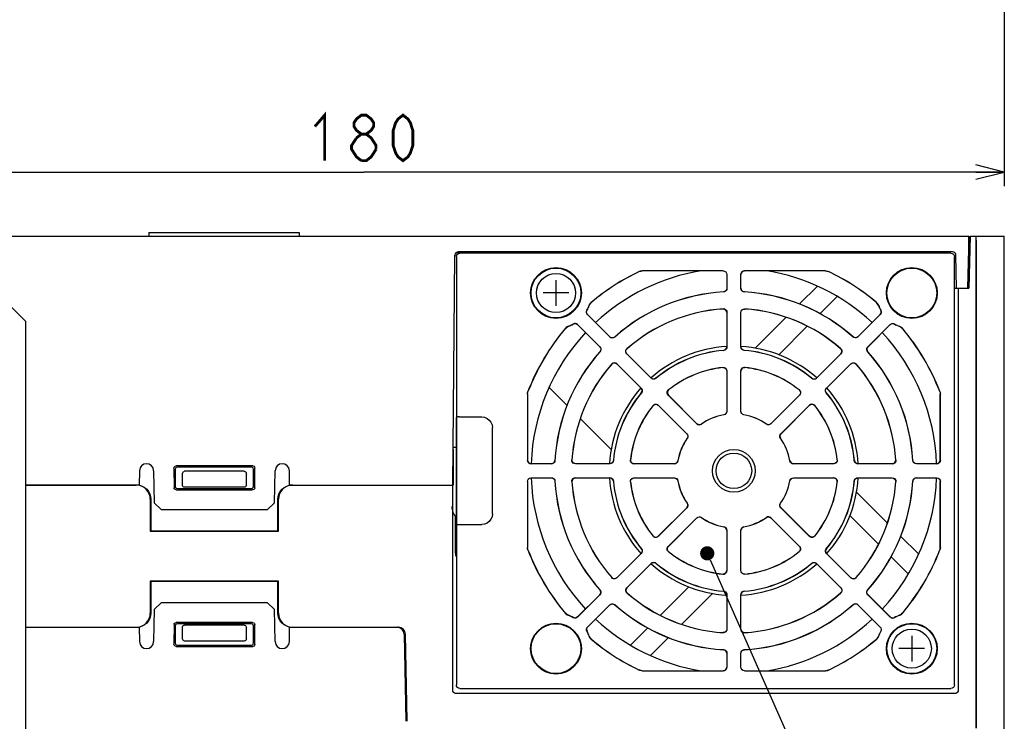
# Model space of a CAD drawing. Extents: x 58 to 816, y 33 to 569.
# Tile 17 of 24: x 645 to 783, y 147 to 245. Entities that reach past the tile are written whole.
import ezdxf

# ---------------------------------------------------------------- set-up
doc = ezdxf.new("R2010")
doc.units = 0
doc.header["$LTSCALE"] = 46.2
doc.layers.get('0').update_dxf_attribs({"linetype": 'CONTINUOUS'})
for name, color, linetype in [('ALL_AXIS', 7, 'CONTINUOUS'), ('ALL_CURVE', 7, 'CONTINUOUS'), ('ALL_FEATURES', 7, 'CONTINUOUS'), ('ALL_NOTE', 7, 'CONTINUOUS')]:
    doc.layers.add(name, color=color, linetype=linetype)
doc.dimstyles.get("Standard").update_dxf_attribs({"dimtxt": 2.5, "dimasz": 2.5, "dimexe": 1.25, "dimexo": 0.625, "dimtad": 1, "dimcen": 2.5, "dimazin": 3, "dimtfac": 1, "dimtmove": 0, "dimatfit": 3})

# ---------------------------------------------------------------- blocks, each defined once
blk = doc.blocks.new('_OPEN')
at = {"color": 0, "linetype": 'BYBLOCK'}
for p, q in [((0, 0), (-1, 0.25)), ((-1, -0.25), (0, 0)), ((-1, 0), (0, 0))]:
    blk.add_line(p, q, dxfattribs=at)
blk = doc.blocks.new('*D0')
at = {"color": 2, "linetype": 'CONTINUOUS'}
for p, q in [((603.125, 265), (603.125, 222)), ((783.125, 265), (783.125, 222)), ((603.125, 224), (693.125, 224)), ((783.125, 224), (693.125, 224))]:
    blk.add_line(p, q, dxfattribs=at)
at = {"color": 2, "linetype": 'CONTINUOUS', "xscale": 4, "yscale": 4, "zscale": 4, "rotation": 180}
blk.add_blockref('_OPEN', (603.125, 224), dxfattribs=at)
at = {"color": 2, "linetype": 'CONTINUOUS', "xscale": 4, "yscale": 4, "zscale": 4}
blk.add_blockref('_OPEN', (783.125, 224), dxfattribs=at)

msp = doc.modelspace()

# ---------------------------------------------------------------- linework, layer by layer
at = {"color": 2, "linetype": 'CONTINUOUS', "const_width": 0.4}
for points in [[(686.245, 230.4), (687.621, 232), (687.621, 225.6)], [(692.781, 229.333), (692.093, 229.867), (691.749, 230.4), (691.749, 230.933), (692.093, 231.467), (692.781, 232), (693.469, 232), (694.157, 231.467), (694.501, 230.933), (694.501, 230.4), (694.157, 229.867), (693.469, 229.333)], [(698.629, 225.6), (697.941, 226.133), (697.597, 226.667), (697.253, 227.733), (697.253, 229.867), (697.597, 230.933), (697.941, 231.467), (698.629, 232), (699.317, 231.467), (699.661, 230.933), (700.005, 229.867), (700.005, 227.733), (699.661, 226.667), (699.317, 226.133), (698.629, 225.6)], [(692.781, 225.6), (692.093, 226.133), (691.749, 226.667), (691.405, 227.2), (691.405, 227.733), (692.093, 228.8)], [(692.093, 228.8), (692.781, 229.333), (693.469, 229.333), (694.157, 228.8), (694.501, 228.267), (694.845, 227.733), (694.845, 227.2)], [(694.845, 227.2), (694.157, 226.133), (693.469, 225.6), (692.781, 225.6)]]:
    msp.add_lwpolyline(points, dxfattribs=at)
at = {"layer": 'ALL_AXIS', "color": 7, "linetype": 'CONTINUOUS'}
msp.add_line((661.555, 180), (645.625, 180), dxfattribs=at)
for centre, radius in [((720.125, 207), 3.5), ((720.125, 207), 2.75), ((770.125, 157), 3.5), ((770.125, 157), 2.75)]:
    msp.add_circle(centre, radius, dxfattribs=at)
for radius, start, end in [(28.5, 99.30796, 132.98887), (28.5, 47.01113, 80.69204), (28.5, 137.01643, 177.98482), (28.5, 2.01518, 42.98357), (17.5, 93.30276, 131.71705), (17.5, 48.28295, 86.69724), (17.5, 138.28295, 176.7197), (17.5, 3.2803, 41.71705), (28.5, 182.01518, 222.98357), (17.5, 183.2803, 221.71705), (17.5, 318.28295, 356.7197), (28.5, 317.01643, 357.98482), (17.5, 228.28295, 266.69724), (17.5, 273.30276, 311.71705), (28.5, 227.01113, 260.69204), (28.5, 279.30796, 312.98887)]:
    msp.add_arc((745.125, 182), radius, start, end, dxfattribs=at)
at = {"layer": 'ALL_CURVE', "color": 40, "linetype": 'CONTINUOUS'}
for p, q in [((720.125, 208.8), (720.125, 205.2)), ((721.925, 207), (718.325, 207)), ((770.125, 158.8), (770.125, 155.2)), ((771.925, 157), (768.325, 157))]:
    msp.add_line(p, q, dxfattribs=at)
at = {"layer": 'ALL_FEATURES', "color": 7, "linetype": 'CONTINUOUS'}
for p, q in [((605.125, 215), (778.125, 215)), ((662.925, 215.5), (662.925, 215)), ((662.925, 215.5), (684.025, 215.5)), ((684.025, 215.5), (684.025, 215)), ((778.125, 215), (777.934, 207.7)), ((778.184, 213), (778.125, 215)), ((778.325, 215), (778.134, 207.7)), ((778.325, 215), (783.125, 215)), ((779.125, 215), (779.125, 145.8)), ((779.195, 214.259), (779.192, 214.707)), ((783.125, 125), (783.125, 215)), ((779.195, 145.8), (779.195, 214.259)), ((705.639, 180), (705.921, 212.304)), ((706.125, 212.1), (706.125, 151.9)), ((706.136, 212.7), (707.03, 212.7)), ((775.834, 212.8), (706.421, 212.8)), ((775.625, 212.6), (706.625, 212.6)), ((713.22, 212.7), (769.711, 212.7)), ((776.125, 151.9), (776.125, 212.1)), ((776.414, 207.7), (776.334, 212.309)), ((778.273, 213), (778.073, 213)), ((743.639, 210.114), (732.254, 210.114)), ((743.625, 210.1), (732.257, 210.1)), ((744.125, 209.6), (744.125, 207.656)), ((744.139, 209.614), (744.139, 207.643)), ((746.111, 207.643), (746.111, 209.614)), ((746.125, 207.656), (746.125, 209.6)), ((757.996, 210.114), (746.611, 210.114)), ((757.993, 210.1), (746.625, 210.1)), ((756.857, 207.973), (754.3, 205.415)), ((776.125, 207.7), (778.134, 207.7)), ((776.65, 207.7), (776.65, 151.175)), ((757.194, 204.067), (759.648, 206.522)), ((645.625, 203), (643.625, 205)), ((727.69, 200.83), (724.556, 203.963)), ((727.69, 200.849), (724.574, 203.965)), ((744.125, 204.25), (744.125, 199.436)), ((744.139, 204.265), (744.139, 199.423)), ((746.111, 199.423), (746.111, 204.265)), ((746.125, 199.436), (746.125, 204.25)), ((752.469, 203.585), (748.125, 199.241)), ((765.676, 203.965), (762.56, 200.849)), ((765.694, 203.963), (762.56, 200.83)), ((645.625, 137), (645.625, 203)), ((723.16, 202.551), (726.276, 199.435)), ((723.162, 202.569), (726.295, 199.435)), ((751.445, 198.319), (755.441, 202.314)), ((763.955, 199.435), (767.088, 202.569)), ((763.974, 199.435), (767.09, 202.551)), ((733.503, 195.017), (730.079, 198.441)), ((733.503, 195.036), (730.099, 198.44)), ((760.171, 198.441), (756.747, 195.017)), ((760.151, 198.44), (756.747, 195.036)), ((728.684, 197.046), (732.108, 193.622)), ((728.685, 197.026), (732.089, 193.622)), ((758.142, 193.622), (761.566, 197.046)), ((758.161, 193.622), (761.565, 197.026)), ((744.125, 196.02), (744.125, 190.367)), ((744.139, 196.036), (744.139, 190.355)), ((746.111, 190.355), (746.111, 196.036)), ((746.125, 190.367), (746.125, 196.02)), ((719.152, 193.732), (721.71, 191.175)), ((716.111, 192.773), (716.111, 183.486)), ((716.125, 192.77), (716.125, 183.5)), ((739.914, 188.605), (735.898, 192.622)), ((739.916, 188.623), (735.918, 192.621)), ((754.332, 192.621), (750.334, 188.623)), ((754.352, 192.622), (750.336, 188.605)), ((774.125, 183.5), (774.125, 192.77)), ((774.139, 183.486), (774.139, 192.773)), ((734.503, 191.227), (738.52, 187.211)), ((734.504, 191.207), (738.502, 187.209)), ((751.73, 187.211), (755.747, 191.227)), ((751.748, 187.209), (755.746, 191.207)), ((706.204, 189.561), (706.16, 189.517)), ((706.514, 189.569), (709.695, 189.57)), ((706.143, 175.29), (706.142, 188.517)), ((723.54, 189.344), (727.884, 185)), ((711.195, 175.93), (711.195, 188.07)), ((705.682, 184.986), (705.68, 180)), ((706.125, 185.3), (705.725, 185.3)), ((677.505, 182.679), (666.745, 182.679)), ((719.482, 182.986), (716.611, 182.986)), ((719.469, 183), (716.625, 183)), ((727.702, 182.986), (722.86, 182.986)), ((727.689, 183), (722.875, 183)), ((736.77, 182.986), (731.089, 182.986)), ((736.758, 183), (731.105, 183)), ((759.161, 182.986), (753.48, 182.986)), ((759.145, 183), (753.492, 183)), ((767.39, 182.986), (762.548, 182.986)), ((767.375, 183), (762.561, 183)), ((773.639, 182.986), (770.768, 182.986)), ((773.625, 183), (770.781, 183)), ((661.59, 182.017), (661.555, 180)), ((663.59, 182.017), (663.669, 177.5)), ((666.446, 182.379), (666.451, 179.624)), ((666.625, 182.201), (666.625, 179.799)), ((677.326, 182.5), (666.924, 182.5)), ((667.625, 180), (667.625, 181.518)), ((676.332, 181.933), (667.918, 181.933)), ((676.625, 180), (676.625, 181.518)), ((677.625, 179.799), (677.625, 182.201)), ((677.799, 179.624), (677.804, 182.379)), ((680.581, 177.5), (680.66, 182.017)), ((682.695, 180), (682.66, 182.017)), ((645.625, 180), (661.124, 180)), ((661.514, 179.962), (661.124, 180)), ((682.695, 180), (705.68, 180)), ((683.126, 180), (682.736, 179.962)), ((705.625, 151.175), (705.625, 180)), ((716.111, 180.514), (716.111, 171.227)), ((716.125, 180.5), (716.125, 171.23)), ((716.611, 181.014), (719.482, 181.014)), ((716.625, 181), (719.469, 181)), ((722.86, 181.014), (727.702, 181.014)), ((722.875, 181), (727.689, 181)), ((731.089, 181.014), (736.77, 181.014)), ((731.105, 181), (736.758, 181)), ((753.48, 181.014), (759.161, 181.014)), ((753.492, 181), (759.145, 181)), ((762.548, 181.014), (767.39, 181.014)), ((762.561, 181), (767.375, 181)), ((770.768, 181.014), (773.639, 181.014)), ((770.781, 181), (773.625, 181)), ((774.125, 171.23), (774.125, 180.5)), ((774.139, 171.227), (774.139, 180.514)), ((666.749, 179.326), (677.501, 179.326)), ((666.923, 179.5), (677.327, 179.5)), ((676.325, 179.7), (667.925, 179.7)), ((766.71, 174.656), (762.366, 179)), ((663.125, 178), (663.125, 173.5)), ((663.197, 178), (663.194, 173.569)), ((663.669, 177.5), (664.686, 176.5)), ((679.564, 176.5), (680.581, 177.5)), ((681.056, 173.569), (681.053, 178)), ((681.125, 173.5), (681.125, 178)), ((679.564, 176.5), (664.686, 176.5)), ((738.52, 176.789), (734.503, 172.773)), ((738.502, 176.791), (734.504, 172.793)), ((755.747, 172.773), (751.73, 176.789)), ((755.746, 172.793), (751.748, 176.791)), ((705.995, 170.411), (705.999, 175.622)), ((706.145, 174.933), (706.143, 175.29)), ((706.204, 174.439), (706.16, 174.483)), ((735.898, 171.378), (739.914, 175.395)), ((735.918, 171.379), (739.916, 175.377)), ((750.334, 175.377), (754.332, 171.379)), ((750.336, 175.395), (754.352, 171.378)), ((761.444, 175.68), (765.439, 171.684)), ((663.125, 173.5), (663.194, 173.569)), ((663.125, 173.5), (681.125, 173.5)), ((663.194, 173.569), (681.056, 173.569)), ((681.125, 173.5), (681.056, 173.569)), ((744.125, 173.633), (744.125, 167.98)), ((744.139, 173.645), (744.139, 167.964)), ((746.111, 167.964), (746.111, 173.645)), ((746.125, 167.98), (746.125, 173.633)), ((771.098, 170.268), (768.54, 172.825)), ((732.108, 170.378), (728.684, 166.954)), ((732.089, 170.378), (728.685, 166.974)), ((761.566, 166.954), (758.142, 170.378)), ((761.565, 166.974), (758.161, 170.378)), ((730.079, 165.559), (733.503, 168.983)), ((730.099, 165.56), (733.503, 168.964)), ((756.747, 168.983), (760.171, 165.559)), ((756.747, 168.964), (760.151, 165.56)), ((767.192, 169.931), (769.647, 167.477)), ((681.125, 166.5), (663.125, 166.5)), ((663.125, 166.5), (663.194, 166.431)), ((663.125, 166.5), (663.125, 162)), ((681.056, 166.431), (663.194, 166.431)), ((663.194, 166.431), (663.197, 162)), ((681.053, 162), (681.056, 166.431)), ((681.125, 166.5), (681.056, 166.431)), ((681.125, 162), (681.125, 166.5)), ((738.805, 165.681), (734.809, 161.686)), ((737.781, 160.415), (742.125, 164.759)), ((664.686, 163.5), (663.669, 162.5)), ((664.686, 163.5), (679.564, 163.5)), ((680.581, 162.5), (679.564, 163.5)), ((726.276, 164.565), (723.16, 161.449)), ((726.295, 164.565), (723.162, 161.431)), ((744.125, 164.564), (744.125, 159.75)), ((744.139, 164.577), (744.139, 159.735)), ((746.111, 159.735), (746.111, 164.577)), ((746.125, 159.75), (746.125, 164.564)), ((767.088, 161.431), (763.955, 164.565)), ((767.09, 161.449), (763.974, 164.565)), ((663.669, 162.5), (663.59, 157.983)), ((680.66, 157.983), (680.581, 162.5)), ((724.556, 160.037), (727.69, 163.17)), ((724.574, 160.035), (727.69, 163.151)), ((762.56, 163.17), (765.694, 160.037)), ((762.56, 163.151), (765.676, 160.035)), ((677.501, 160.674), (666.749, 160.674)), ((677.327, 160.5), (666.923, 160.5)), ((645.625, 160), (661.555, 160)), ((661.124, 160), (661.514, 160.038)), ((661.555, 160), (661.59, 157.983)), ((666.451, 160.376), (666.446, 157.621)), ((666.625, 160.201), (666.625, 157.799)), ((667.625, 158.482), (667.625, 160)), ((676.325, 160.3), (667.925, 160.3)), ((676.625, 158.482), (676.625, 160)), ((677.625, 157.799), (677.625, 160.201)), ((677.804, 157.621), (677.799, 160.376)), ((682.66, 157.983), (682.695, 160)), ((682.695, 160), (697.994, 160)), ((682.736, 160.038), (683.126, 160)), ((733.056, 159.933), (730.602, 157.478)), ((676.332, 158.067), (667.918, 158.067)), ((698.794, 159.017), (699.008, 146.783)), ((699.208, 146.783), (698.994, 159.017)), ((733.393, 156.027), (735.95, 158.585)), ((666.745, 157.321), (677.505, 157.321)), ((666.924, 157.5), (677.326, 157.5)), ((744.139, 156.357), (744.139, 154.386)), ((746.111, 154.386), (746.111, 156.357)), ((744.125, 156.344), (744.125, 154.4)), ((746.125, 154.4), (746.125, 156.344)), ((732.254, 153.886), (743.639, 153.886)), ((732.257, 153.9), (743.625, 153.9)), ((746.611, 153.886), (757.996, 153.886)), ((746.625, 153.9), (757.993, 153.9)), ((706.625, 151.4), (775.625, 151.4)), ((776.15, 150.675), (706.125, 150.675))]:
    msp.add_line(p, q, dxfattribs=at)
for points in [[(779.192, 214.707), (779.19, 214.866), (779.188, 214.966), (779.186, 215)], [(706.125, 212.1), (706.163, 212.291), (706.271, 212.454), (706.434, 212.562), (706.625, 212.6)], [(775.625, 212.6), (775.816, 212.562), (775.979, 212.454), (776.087, 212.291), (776.125, 212.1)], [(731.825, 210.017), (732.034, 210.09), (732.254, 210.114)], [(732.257, 210.1), (732.11, 210.089), (731.966, 210.057), (731.828, 210.003)], [(743.625, 210.1), (743.816, 210.062), (743.979, 209.954), (744.087, 209.791), (744.125, 209.6)], [(743.639, 210.114), (743.83, 210.076), (743.993, 209.968), (744.101, 209.805), (744.139, 209.614)], [(746.111, 209.614), (746.149, 209.805), (746.257, 209.968), (746.42, 210.076), (746.611, 210.114)], [(746.625, 210.1), (746.434, 210.062), (746.271, 209.954), (746.163, 209.791), (746.125, 209.6)], [(757.993, 210.1), (758.14, 210.089), (758.284, 210.057), (758.422, 210.003)], [(757.996, 210.114), (758.216, 210.09), (758.425, 210.017)], [(744.125, 207.656), (744.09, 207.472), (743.989, 207.313), (743.836, 207.203), (743.654, 207.157)], [(744.139, 207.643), (744.116, 207.494), (744.05, 207.358), (743.947, 207.249), (743.816, 207.175), (743.668, 207.144)], [(746.582, 207.144), (746.434, 207.175), (746.303, 207.249), (746.2, 207.358), (746.134, 207.494), (746.111, 207.643)], [(746.125, 207.656), (746.16, 207.472), (746.261, 207.313), (746.414, 207.203), (746.596, 207.157)], [(724.797, 205.258), (724.916, 205.484), (725.088, 205.672)], [(724.809, 205.251), (724.882, 205.404), (724.98, 205.544), (725.1, 205.664)], [(765.441, 205.251), (765.368, 205.404), (765.27, 205.544), (765.15, 205.664)], [(765.162, 205.672), (765.334, 205.484), (765.453, 205.258)], [(724.556, 203.963), (724.463, 204.093), (724.415, 204.246), (724.418, 204.408), (724.474, 204.561)], [(724.574, 203.965), (724.48, 204.096), (724.432, 204.25), (724.436, 204.411), (724.491, 204.563)], [(744.125, 204.25), (744.084, 204.449), (743.966, 204.615), (743.793, 204.721), (743.591, 204.748)], [(743.606, 204.763), (743.768, 204.748), (743.917, 204.68), (744.035, 204.569), (744.112, 204.425), (744.139, 204.265)], [(746.111, 204.265), (746.138, 204.425), (746.215, 204.569), (746.333, 204.68), (746.482, 204.748), (746.644, 204.763)], [(746.125, 204.25), (746.166, 204.449), (746.284, 204.615), (746.457, 204.721), (746.659, 204.748)], [(765.676, 203.965), (765.77, 204.096), (765.818, 204.25), (765.814, 204.411), (765.759, 204.563)], [(765.776, 204.561), (765.832, 204.408), (765.835, 204.246), (765.787, 204.093), (765.694, 203.963)], [(721.453, 202.037), (721.641, 202.209), (721.867, 202.328)], [(721.874, 202.316), (721.721, 202.243), (721.581, 202.145), (721.461, 202.025)], [(723.16, 202.551), (723.029, 202.645), (722.875, 202.693), (722.714, 202.689), (722.562, 202.634)], [(722.564, 202.651), (722.717, 202.707), (722.879, 202.71), (723.032, 202.662), (723.162, 202.569)], [(767.088, 202.569), (767.218, 202.662), (767.371, 202.71), (767.533, 202.707), (767.686, 202.651)], [(767.09, 202.551), (767.221, 202.645), (767.375, 202.693), (767.536, 202.689), (767.688, 202.634)], [(768.376, 202.316), (768.529, 202.243), (768.669, 202.145), (768.789, 202.025)], [(768.383, 202.328), (768.609, 202.209), (768.797, 202.037)], [(727.69, 200.849), (727.846, 200.743), (728.029, 200.702), (728.215, 200.732), (728.376, 200.829)], [(728.376, 200.81), (728.248, 200.727), (728.101, 200.686), (727.951, 200.692), (727.81, 200.741), (727.69, 200.83)], [(762.56, 200.849), (762.404, 200.743), (762.221, 200.702), (762.035, 200.732), (761.874, 200.829)], [(762.56, 200.83), (762.44, 200.741), (762.299, 200.692), (762.149, 200.686), (762.002, 200.727), (761.874, 200.81)], [(726.276, 199.435), (726.382, 199.279), (726.423, 199.096), (726.393, 198.91), (726.296, 198.749)], [(726.295, 199.435), (726.384, 199.315), (726.433, 199.174), (726.439, 199.024), (726.398, 198.877), (726.315, 198.749)], [(743.668, 198.937), (743.846, 198.987), (743.993, 199.098), (744.091, 199.254), (744.125, 199.436)], [(744.139, 199.423), (744.117, 199.276), (744.053, 199.143), (743.953, 199.034), (743.826, 198.959), (743.682, 198.925)], [(746.568, 198.925), (746.424, 198.959), (746.297, 199.034), (746.197, 199.143), (746.133, 199.276), (746.111, 199.423)], [(746.582, 198.937), (746.404, 198.987), (746.257, 199.098), (746.159, 199.254), (746.125, 199.436)], [(763.935, 198.749), (763.852, 198.876), (763.812, 199.021), (763.816, 199.172), (763.866, 199.314), (763.955, 199.435)], [(763.974, 199.435), (763.868, 199.279), (763.827, 199.096), (763.857, 198.91), (763.954, 198.749)], [(730.079, 198.441), (729.984, 198.573), (729.937, 198.729), (729.942, 198.892), (730, 199.044), (730.103, 199.17)], [(730.099, 198.44), (729.988, 198.61), (729.953, 198.81), (730.001, 199.008), (730.124, 199.17)], [(760.151, 198.44), (760.262, 198.61), (760.297, 198.81), (760.249, 199.008), (760.126, 199.17)], [(760.147, 199.17), (760.25, 199.044), (760.308, 198.892), (760.313, 198.729), (760.266, 198.573), (760.171, 198.441)], [(727.955, 197.022), (728.081, 197.125), (728.233, 197.183), (728.396, 197.188), (728.552, 197.141), (728.684, 197.046)], [(728.685, 197.026), (728.515, 197.137), (728.315, 197.172), (728.117, 197.124), (727.955, 197.001)], [(743.572, 196.517), (743.738, 196.507), (743.893, 196.442), (744.016, 196.332), (744.097, 196.184), (744.125, 196.02)], [(743.586, 196.533), (743.753, 196.522), (743.907, 196.458), (744.03, 196.347), (744.111, 196.2), (744.139, 196.036)], [(746.111, 196.036), (746.139, 196.2), (746.22, 196.347), (746.343, 196.458), (746.497, 196.522), (746.664, 196.533)], [(746.678, 196.517), (746.512, 196.507), (746.357, 196.442), (746.234, 196.332), (746.153, 196.184), (746.125, 196.02)], [(761.565, 197.026), (761.735, 197.137), (761.935, 197.172), (762.133, 197.124), (762.295, 197.001)], [(761.566, 197.046), (761.698, 197.141), (761.854, 197.188), (762.017, 197.183), (762.169, 197.125), (762.295, 197.022)], [(734.179, 195.007), (734.018, 194.916), (733.835, 194.89), (733.656, 194.932), (733.503, 195.036)], [(734.178, 194.988), (734.051, 194.91), (733.906, 194.873), (733.758, 194.88), (733.62, 194.93), (733.503, 195.017)], [(756.071, 195.007), (756.232, 194.916), (756.415, 194.89), (756.594, 194.932), (756.747, 195.036)], [(756.747, 195.017), (756.63, 194.93), (756.492, 194.88), (756.344, 194.873), (756.199, 194.91), (756.072, 194.988)], [(716.111, 192.773), (716.128, 192.956), (716.178, 193.132)], [(716.125, 192.77), (716.132, 192.892), (716.155, 193.013), (716.192, 193.129)], [(732.118, 192.946), (732.209, 193.107), (732.235, 193.29), (732.193, 193.469), (732.089, 193.622)], [(732.108, 193.622), (732.195, 193.505), (732.245, 193.367), (732.252, 193.219), (732.215, 193.074), (732.137, 192.947)], [(735.898, 192.622), (735.801, 192.758), (735.754, 192.918), (735.763, 193.085), (735.826, 193.239), (735.937, 193.364)], [(735.958, 193.363), (735.848, 193.239), (735.784, 193.083), (735.775, 192.918), (735.822, 192.756), (735.918, 192.621)], [(754.292, 193.363), (754.402, 193.239), (754.466, 193.083), (754.475, 192.918), (754.428, 192.756), (754.332, 192.621)], [(754.313, 193.364), (754.424, 193.239), (754.487, 193.085), (754.496, 192.918), (754.449, 192.758), (754.352, 192.622)], [(758.113, 192.947), (758.035, 193.074), (757.998, 193.217), (758.005, 193.365), (758.054, 193.504), (758.142, 193.622)], [(758.132, 192.946), (758.041, 193.107), (758.015, 193.29), (758.057, 193.469), (758.161, 193.622)], [(774.058, 193.129), (774.095, 193.013), (774.118, 192.892), (774.125, 192.77)], [(774.072, 193.132), (774.122, 192.955), (774.139, 192.773)], [(733.761, 191.188), (733.886, 191.299), (734.04, 191.362), (734.207, 191.371), (734.367, 191.324), (734.503, 191.227)], [(733.762, 191.167), (733.886, 191.277), (734.042, 191.341), (734.207, 191.35), (734.369, 191.303), (734.504, 191.207)], [(756.488, 191.167), (756.364, 191.277), (756.208, 191.341), (756.043, 191.35), (755.881, 191.303), (755.746, 191.207)], [(755.747, 191.227), (755.883, 191.324), (756.043, 191.371), (756.21, 191.362), (756.364, 191.299), (756.489, 191.188)], [(706.514, 189.569), (706.353, 189.567), (706.244, 189.565), (706.204, 189.561)], [(709.695, 189.57), (710.083, 189.519), (710.445, 189.369), (710.756, 189.131), (710.994, 188.82), (711.144, 188.458), (711.195, 188.07)], [(744.125, 190.367), (744.095, 190.196), (744.009, 190.046), (743.876, 189.934), (743.713, 189.874)], [(744.139, 190.355), (744.109, 190.184), (744.022, 190.034), (743.89, 189.922), (743.727, 189.863)], [(746.523, 189.863), (746.36, 189.922), (746.228, 190.034), (746.141, 190.184), (746.111, 190.355)], [(746.537, 189.874), (746.374, 189.934), (746.241, 190.046), (746.155, 190.196), (746.125, 190.367)], [(706.142, 188.517), (706.144, 188.896), (706.145, 189.067), (706.147, 189.218), (706.15, 189.343), (706.153, 189.436), (706.156, 189.495), (706.16, 189.517)], [(740.554, 188.549), (740.396, 188.475), (740.222, 188.461), (740.055, 188.506), (739.914, 188.605)], [(739.916, 188.623), (740.058, 188.524), (740.225, 188.479), (740.398, 188.493), (740.555, 188.566)], [(750.334, 188.623), (750.192, 188.524), (750.025, 188.479), (749.852, 188.493), (749.695, 188.566)], [(750.336, 188.605), (750.195, 188.506), (750.028, 188.461), (749.854, 188.475), (749.696, 188.549)], [(738.502, 187.209), (738.601, 187.067), (738.646, 186.9), (738.632, 186.727), (738.559, 186.57)], [(738.52, 187.211), (738.619, 187.07), (738.664, 186.903), (738.65, 186.729), (738.576, 186.571)], [(751.674, 186.571), (751.6, 186.729), (751.586, 186.903), (751.631, 187.07), (751.73, 187.211)], [(751.748, 187.209), (751.649, 187.067), (751.604, 186.9), (751.618, 186.727), (751.691, 186.57)], [(666.446, 182.379), (666.486, 182.529), (666.595, 182.639), (666.745, 182.679)], [(677.505, 182.679), (677.655, 182.639), (677.764, 182.529), (677.804, 182.379)], [(716.611, 182.986), (716.42, 183.024), (716.257, 183.132), (716.149, 183.295), (716.111, 183.486)], [(716.125, 183.5), (716.163, 183.309), (716.271, 183.146), (716.434, 183.038), (716.625, 183)], [(719.469, 183), (719.653, 183.035), (719.812, 183.136), (719.922, 183.289), (719.968, 183.471)], [(719.981, 183.457), (719.95, 183.309), (719.876, 183.178), (719.767, 183.075), (719.631, 183.009), (719.482, 182.986)], [(722.86, 182.986), (722.7, 183.013), (722.556, 183.09), (722.445, 183.208), (722.377, 183.357), (722.362, 183.519)], [(722.875, 183), (722.676, 183.041), (722.51, 183.159), (722.404, 183.332), (722.377, 183.534)], [(728.188, 183.457), (728.138, 183.279), (728.027, 183.132), (727.871, 183.034), (727.689, 183)], [(728.2, 183.443), (728.166, 183.299), (728.091, 183.172), (727.982, 183.072), (727.849, 183.008), (727.702, 182.986)], [(731.089, 182.986), (730.925, 183.014), (730.778, 183.095), (730.667, 183.218), (730.603, 183.372), (730.592, 183.539)], [(730.608, 183.553), (730.618, 183.387), (730.683, 183.232), (730.793, 183.109), (730.941, 183.028), (731.105, 183)], [(736.758, 183), (736.929, 183.03), (737.079, 183.116), (737.191, 183.249), (737.251, 183.412)], [(737.262, 183.398), (737.203, 183.235), (737.091, 183.103), (736.941, 183.016), (736.77, 182.986)], [(753.48, 182.986), (753.309, 183.016), (753.159, 183.103), (753.047, 183.235), (752.988, 183.398)], [(752.999, 183.412), (753.059, 183.249), (753.171, 183.116), (753.321, 183.03), (753.492, 183)], [(759.642, 183.553), (759.632, 183.387), (759.567, 183.232), (759.457, 183.109), (759.309, 183.028), (759.145, 183)], [(759.658, 183.539), (759.647, 183.372), (759.583, 183.218), (759.472, 183.095), (759.325, 183.014), (759.161, 182.986)], [(762.548, 182.986), (762.401, 183.008), (762.268, 183.072), (762.159, 183.172), (762.084, 183.299), (762.05, 183.443)], [(762.062, 183.457), (762.112, 183.279), (762.223, 183.132), (762.379, 183.034), (762.561, 183)], [(767.375, 183), (767.574, 183.041), (767.74, 183.159), (767.846, 183.332), (767.873, 183.534)], [(767.888, 183.519), (767.873, 183.357), (767.805, 183.208), (767.694, 183.09), (767.55, 183.013), (767.39, 182.986)], [(770.768, 182.986), (770.619, 183.009), (770.483, 183.075), (770.374, 183.178), (770.3, 183.309), (770.269, 183.457)], [(770.781, 183), (770.597, 183.035), (770.438, 183.136), (770.328, 183.289), (770.282, 183.471)], [(773.625, 183), (773.816, 183.038), (773.979, 183.146), (774.087, 183.309), (774.125, 183.5)], [(774.139, 183.486), (774.101, 183.295), (773.993, 183.132), (773.83, 183.024), (773.639, 182.986)], [(666.924, 182.5), (666.774, 182.46), (666.665, 182.351), (666.625, 182.201)], [(667.625, 181.518), (667.637, 181.637), (667.67, 181.74), (667.718, 181.823), (667.779, 181.884), (667.847, 181.921), (667.918, 181.933)], [(676.332, 181.933), (676.403, 181.921), (676.471, 181.884), (676.532, 181.823), (676.58, 181.74), (676.613, 181.637), (676.625, 181.518)], [(677.625, 182.201), (677.585, 182.351), (677.476, 182.46), (677.326, 182.5)], [(663.125, 178), (663.087, 178.39), (662.973, 178.765), (662.788, 179.111), (662.539, 179.414), (662.236, 179.663), (661.89, 179.848), (661.514, 179.962)], [(661.588, 179.962), (661.963, 179.848), (662.309, 179.663), (662.612, 179.414), (662.861, 179.111), (663.045, 178.765), (663.159, 178.39), (663.197, 178)], [(667.925, 179.7), (667.832, 179.715), (667.749, 179.757), (667.682, 179.824), (667.64, 179.907), (667.625, 180)], [(676.625, 180), (676.61, 179.907), (676.568, 179.824), (676.501, 179.757), (676.418, 179.715), (676.325, 179.7)], [(681.053, 178), (681.091, 178.39), (681.205, 178.765), (681.389, 179.111), (681.638, 179.414), (681.941, 179.663), (682.287, 179.848), (682.662, 179.962)], [(682.736, 179.962), (682.36, 179.848), (682.014, 179.663), (681.711, 179.414), (681.462, 179.111), (681.277, 178.765), (681.163, 178.39), (681.125, 178)], [(716.111, 180.514), (716.149, 180.705), (716.257, 180.868), (716.42, 180.976), (716.611, 181.014)], [(716.125, 180.5), (716.163, 180.691), (716.271, 180.854), (716.434, 180.962), (716.625, 181)], [(719.469, 181), (719.653, 180.965), (719.812, 180.864), (719.922, 180.711), (719.968, 180.529)], [(719.482, 181.014), (719.631, 180.991), (719.767, 180.925), (719.876, 180.822), (719.95, 180.691), (719.981, 180.543)], [(722.362, 180.481), (722.377, 180.643), (722.445, 180.792), (722.556, 180.91), (722.7, 180.987), (722.86, 181.014)], [(722.875, 181), (722.676, 180.959), (722.51, 180.841), (722.404, 180.668), (722.377, 180.466)], [(728.188, 180.543), (728.138, 180.721), (728.027, 180.868), (727.871, 180.966), (727.689, 181)], [(727.702, 181.014), (727.849, 180.992), (727.982, 180.928), (728.091, 180.828), (728.166, 180.701), (728.2, 180.557)], [(730.592, 180.461), (730.603, 180.628), (730.667, 180.782), (730.778, 180.905), (730.925, 180.986), (731.089, 181.014)], [(730.608, 180.447), (730.618, 180.613), (730.683, 180.768), (730.793, 180.891), (730.941, 180.972), (731.105, 181)], [(736.758, 181), (736.929, 180.97), (737.079, 180.884), (737.191, 180.751), (737.251, 180.588)], [(736.77, 181.014), (736.941, 180.984), (737.091, 180.897), (737.203, 180.765), (737.262, 180.602)], [(752.988, 180.602), (753.047, 180.765), (753.159, 180.897), (753.309, 180.984), (753.48, 181.014)], [(752.999, 180.588), (753.059, 180.751), (753.171, 180.884), (753.321, 180.97), (753.492, 181)], [(759.642, 180.447), (759.632, 180.613), (759.567, 180.768), (759.457, 180.891), (759.309, 180.972), (759.145, 181)], [(759.161, 181.014), (759.325, 180.986), (759.472, 180.905), (759.583, 180.782), (759.647, 180.628), (759.658, 180.461)], [(762.05, 180.557), (762.084, 180.701), (762.159, 180.828), (762.268, 180.928), (762.401, 180.992), (762.548, 181.014)], [(762.062, 180.543), (762.112, 180.721), (762.223, 180.868), (762.379, 180.966), (762.561, 181)], [(767.375, 181), (767.574, 180.959), (767.74, 180.841), (767.846, 180.668), (767.873, 180.466)], [(767.39, 181.014), (767.55, 180.987), (767.694, 180.91), (767.805, 180.792), (767.873, 180.643), (767.888, 180.481)], [(770.269, 180.543), (770.3, 180.691), (770.374, 180.822), (770.483, 180.925), (770.619, 180.991), (770.768, 181.014)], [(770.781, 181), (770.597, 180.965), (770.438, 180.864), (770.328, 180.711), (770.282, 180.529)], [(773.625, 181), (773.816, 180.962), (773.979, 180.854), (774.087, 180.691), (774.125, 180.5)], [(773.639, 181.014), (773.83, 180.976), (773.993, 180.868), (774.101, 180.705), (774.139, 180.514)], [(666.749, 179.326), (666.6, 179.366), (666.491, 179.475), (666.451, 179.624)], [(666.625, 179.799), (666.665, 179.649), (666.774, 179.54), (666.923, 179.5)], [(677.327, 179.5), (677.476, 179.54), (677.585, 179.649), (677.625, 179.799)], [(677.799, 179.624), (677.759, 179.475), (677.65, 179.366), (677.501, 179.326)], [(738.502, 176.791), (738.601, 176.933), (738.646, 177.1), (738.632, 177.273), (738.559, 177.43)], [(738.576, 177.429), (738.65, 177.272), (738.665, 177.099), (738.619, 176.931), (738.52, 176.789)], [(751.73, 176.789), (751.631, 176.931), (751.585, 177.099), (751.6, 177.272), (751.674, 177.429)], [(751.748, 176.791), (751.649, 176.933), (751.604, 177.1), (751.618, 177.273), (751.691, 177.43)], [(711.195, 175.93), (711.144, 175.542), (710.994, 175.18), (710.756, 174.869), (710.445, 174.631), (710.083, 174.481), (709.695, 174.43)], [(706.16, 174.483), (706.156, 174.505), (706.153, 174.564), (706.15, 174.657), (706.147, 174.782), (706.145, 174.933)], [(706.204, 174.439), (706.244, 174.435), (706.353, 174.433), (706.514, 174.431), (709.695, 174.43)], [(739.914, 175.395), (740.056, 175.494), (740.224, 175.54), (740.397, 175.525), (740.554, 175.451)], [(739.916, 175.377), (740.058, 175.476), (740.225, 175.521), (740.398, 175.507), (740.555, 175.434)], [(750.334, 175.377), (750.192, 175.476), (750.025, 175.521), (749.852, 175.507), (749.695, 175.434)], [(749.696, 175.451), (749.853, 175.525), (750.026, 175.54), (750.194, 175.494), (750.336, 175.395)], [(744.125, 173.633), (744.095, 173.804), (744.009, 173.954), (743.876, 174.066), (743.713, 174.126)], [(743.727, 174.137), (743.89, 174.078), (744.022, 173.966), (744.109, 173.816), (744.139, 173.645)], [(746.111, 173.645), (746.141, 173.816), (746.228, 173.966), (746.36, 174.078), (746.523, 174.137)], [(746.537, 174.126), (746.374, 174.066), (746.241, 173.954), (746.155, 173.804), (746.125, 173.633)], [(734.503, 172.773), (734.365, 172.675), (734.202, 172.629), (734.036, 172.639), (733.884, 172.702), (733.761, 172.812)], [(733.762, 172.833), (733.886, 172.723), (734.042, 172.659), (734.207, 172.65), (734.369, 172.697), (734.504, 172.793)], [(756.488, 172.833), (756.364, 172.723), (756.208, 172.659), (756.043, 172.65), (755.881, 172.697), (755.746, 172.793)], [(756.489, 172.812), (756.366, 172.702), (756.214, 172.639), (756.048, 172.629), (755.885, 172.675), (755.747, 172.773)], [(705.995, 170.411), (706.029, 170.151), (706.125, 169.918)], [(716.178, 170.868), (716.128, 171.045), (716.111, 171.227)], [(716.192, 170.871), (716.155, 170.987), (716.132, 171.108), (716.125, 171.23)], [(732.118, 171.054), (732.209, 170.893), (732.235, 170.71), (732.193, 170.531), (732.089, 170.378)], [(732.137, 171.053), (732.214, 170.927), (732.252, 170.784), (732.245, 170.636), (732.196, 170.497), (732.108, 170.378)], [(735.937, 170.636), (735.827, 170.759), (735.764, 170.911), (735.754, 171.077), (735.8, 171.24), (735.898, 171.378)], [(735.958, 170.637), (735.848, 170.761), (735.784, 170.917), (735.775, 171.082), (735.822, 171.244), (735.918, 171.379)], [(754.292, 170.637), (754.402, 170.761), (754.466, 170.917), (754.475, 171.082), (754.428, 171.244), (754.332, 171.379)], [(754.352, 171.378), (754.45, 171.24), (754.496, 171.077), (754.486, 170.911), (754.423, 170.759), (754.313, 170.636)], [(758.142, 170.378), (758.054, 170.497), (758.005, 170.636), (757.998, 170.784), (758.036, 170.927), (758.113, 171.053)], [(758.132, 171.054), (758.041, 170.893), (758.015, 170.71), (758.057, 170.531), (758.161, 170.378)], [(774.058, 170.871), (774.095, 170.987), (774.118, 171.108), (774.125, 171.23)], [(774.139, 171.227), (774.122, 171.045), (774.072, 170.868)], [(733.503, 168.983), (733.622, 169.071), (733.761, 169.12), (733.909, 169.127), (734.052, 169.089), (734.178, 169.012)], [(734.179, 168.993), (734.018, 169.084), (733.835, 169.11), (733.656, 169.068), (733.503, 168.964)], [(756.071, 168.993), (756.232, 169.084), (756.415, 169.11), (756.594, 169.068), (756.747, 168.964)], [(756.072, 169.012), (756.198, 169.089), (756.341, 169.127), (756.489, 169.12), (756.628, 169.071), (756.747, 168.983)], [(743.572, 167.483), (743.738, 167.493), (743.893, 167.558), (744.016, 167.668), (744.097, 167.816), (744.125, 167.98)], [(744.139, 167.964), (744.111, 167.8), (744.03, 167.653), (743.907, 167.542), (743.753, 167.478), (743.586, 167.467)], [(746.664, 167.467), (746.497, 167.478), (746.343, 167.542), (746.22, 167.653), (746.139, 167.8), (746.111, 167.964)], [(746.678, 167.483), (746.512, 167.493), (746.357, 167.558), (746.234, 167.668), (746.153, 167.816), (746.125, 167.98)], [(728.685, 166.974), (728.515, 166.863), (728.315, 166.828), (728.117, 166.876), (727.955, 166.999)], [(728.684, 166.954), (728.55, 166.858), (728.392, 166.811), (728.229, 166.818), (728.079, 166.876), (727.955, 166.978)], [(761.565, 166.974), (761.735, 166.863), (761.935, 166.828), (762.133, 166.876), (762.295, 166.999)], [(762.295, 166.978), (762.171, 166.876), (762.021, 166.818), (761.858, 166.811), (761.7, 166.858), (761.566, 166.954)], [(726.276, 164.565), (726.382, 164.721), (726.423, 164.904), (726.393, 165.09), (726.296, 165.251)], [(726.315, 165.251), (726.397, 165.124), (726.438, 164.979), (726.434, 164.829), (726.385, 164.686), (726.295, 164.565)], [(730.103, 164.83), (730.001, 164.954), (729.943, 165.104), (729.936, 165.267), (729.983, 165.425), (730.079, 165.559)], [(730.099, 165.56), (729.988, 165.39), (729.953, 165.19), (730.001, 164.992), (730.124, 164.83)], [(743.668, 165.063), (743.846, 165.013), (743.993, 164.902), (744.091, 164.746), (744.125, 164.564)], [(743.682, 165.075), (743.826, 165.041), (743.953, 164.966), (744.053, 164.857), (744.117, 164.724), (744.139, 164.577)], [(746.111, 164.577), (746.133, 164.724), (746.197, 164.857), (746.297, 164.966), (746.424, 165.041), (746.568, 165.075)], [(746.582, 165.063), (746.404, 165.013), (746.257, 164.902), (746.159, 164.746), (746.125, 164.564)], [(760.151, 165.56), (760.262, 165.39), (760.297, 165.19), (760.249, 164.992), (760.126, 164.83)], [(760.171, 165.559), (760.267, 165.425), (760.314, 165.267), (760.307, 165.104), (760.249, 164.954), (760.147, 164.83)], [(763.955, 164.565), (763.865, 164.686), (763.816, 164.829), (763.812, 164.979), (763.853, 165.124), (763.935, 165.251)], [(763.974, 164.565), (763.868, 164.721), (763.827, 164.904), (763.857, 165.09), (763.954, 165.251)], [(727.69, 163.17), (727.811, 163.26), (727.954, 163.309), (728.104, 163.313), (728.249, 163.272), (728.376, 163.19)], [(727.69, 163.151), (727.846, 163.257), (728.029, 163.298), (728.215, 163.268), (728.376, 163.171)], [(761.874, 163.19), (762.001, 163.272), (762.146, 163.313), (762.296, 163.309), (762.439, 163.26), (762.56, 163.17)], [(762.56, 163.151), (762.404, 163.257), (762.221, 163.298), (762.035, 163.268), (761.874, 163.171)], [(661.514, 160.038), (661.89, 160.152), (662.236, 160.337), (662.539, 160.586), (662.788, 160.889), (662.973, 161.235), (663.087, 161.61), (663.125, 162)], [(663.197, 162), (663.159, 161.61), (663.045, 161.235), (662.861, 160.889), (662.612, 160.586), (662.309, 160.337), (661.963, 160.152), (661.588, 160.038)], [(682.662, 160.038), (682.287, 160.152), (681.941, 160.337), (681.638, 160.586), (681.389, 160.889), (681.205, 161.235), (681.091, 161.61), (681.053, 162)], [(681.125, 162), (681.163, 161.61), (681.277, 161.235), (681.462, 160.889), (681.711, 160.586), (682.014, 160.337), (682.36, 160.152), (682.736, 160.038)], [(721.867, 161.672), (721.641, 161.791), (721.453, 161.963)], [(721.461, 161.975), (721.581, 161.855), (721.721, 161.757), (721.874, 161.684)], [(768.376, 161.684), (768.529, 161.757), (768.669, 161.855), (768.789, 161.975)], [(768.797, 161.963), (768.609, 161.791), (768.383, 161.672)], [(666.451, 160.376), (666.491, 160.525), (666.6, 160.634), (666.749, 160.674)], [(666.923, 160.5), (666.774, 160.46), (666.665, 160.351), (666.625, 160.201)], [(677.625, 160.201), (677.585, 160.351), (677.476, 160.46), (677.327, 160.5)], [(677.501, 160.674), (677.65, 160.634), (677.759, 160.525), (677.799, 160.376)], [(723.16, 161.449), (723.029, 161.355), (722.875, 161.307), (722.714, 161.311), (722.562, 161.366)], [(723.162, 161.431), (723.031, 161.337), (722.877, 161.29), (722.716, 161.294), (722.564, 161.349)], [(767.686, 161.349), (767.534, 161.294), (767.373, 161.29), (767.219, 161.337), (767.088, 161.431)], [(767.09, 161.449), (767.221, 161.355), (767.375, 161.307), (767.536, 161.311), (767.688, 161.366)], [(667.625, 160), (667.64, 160.093), (667.682, 160.176), (667.749, 160.243), (667.832, 160.285), (667.925, 160.3)], [(676.325, 160.3), (676.418, 160.285), (676.501, 160.243), (676.568, 160.176), (676.61, 160.093), (676.625, 160)], [(724.474, 159.439), (724.419, 159.591), (724.415, 159.752), (724.462, 159.906), (724.556, 160.037)], [(724.574, 160.035), (724.48, 159.904), (724.432, 159.75), (724.436, 159.589), (724.491, 159.437)], [(744.125, 159.75), (744.084, 159.551), (743.966, 159.385), (743.793, 159.279), (743.591, 159.252)], [(744.139, 159.735), (744.112, 159.575), (744.035, 159.431), (743.917, 159.32), (743.768, 159.252), (743.606, 159.237)], [(746.644, 159.237), (746.482, 159.252), (746.333, 159.32), (746.215, 159.431), (746.138, 159.575), (746.111, 159.735)], [(746.125, 159.75), (746.166, 159.551), (746.284, 159.385), (746.457, 159.279), (746.659, 159.252)], [(765.676, 160.035), (765.77, 159.904), (765.818, 159.75), (765.814, 159.589), (765.759, 159.437)], [(765.694, 160.037), (765.788, 159.906), (765.835, 159.752), (765.831, 159.591), (765.776, 159.439)], [(666.625, 157.799), (666.665, 157.649), (666.774, 157.54), (666.924, 157.5)], [(667.918, 158.067), (667.847, 158.079), (667.779, 158.116), (667.718, 158.177), (667.67, 158.26), (667.637, 158.363), (667.625, 158.482)], [(676.625, 158.482), (676.613, 158.363), (676.58, 158.26), (676.532, 158.177), (676.471, 158.116), (676.403, 158.079), (676.332, 158.067)], [(677.326, 157.5), (677.476, 157.54), (677.585, 157.649), (677.625, 157.799)], [(725.088, 158.328), (724.916, 158.516), (724.797, 158.742)], [(725.1, 158.336), (724.98, 158.456), (724.882, 158.596), (724.809, 158.749)], [(765.441, 158.749), (765.368, 158.596), (765.27, 158.456), (765.15, 158.336)], [(765.453, 158.742), (765.334, 158.516), (765.162, 158.328)], [(666.745, 157.321), (666.595, 157.361), (666.486, 157.471), (666.446, 157.621)], [(677.804, 157.621), (677.764, 157.471), (677.655, 157.361), (677.505, 157.321)], [(744.125, 156.344), (744.09, 156.528), (743.989, 156.687), (743.836, 156.797), (743.654, 156.843)], [(743.668, 156.856), (743.816, 156.825), (743.947, 156.751), (744.05, 156.642), (744.116, 156.506), (744.139, 156.357)], [(746.111, 156.357), (746.134, 156.506), (746.2, 156.642), (746.303, 156.751), (746.434, 156.825), (746.582, 156.856)], [(746.125, 156.344), (746.16, 156.528), (746.261, 156.687), (746.414, 156.797), (746.596, 156.843)], [(732.254, 153.886), (732.034, 153.91), (731.825, 153.983)], [(732.257, 153.9), (732.11, 153.911), (731.966, 153.943), (731.828, 153.997)], [(743.625, 153.9), (743.816, 153.938), (743.979, 154.046), (744.087, 154.209), (744.125, 154.4)], [(744.139, 154.386), (744.101, 154.195), (743.993, 154.032), (743.83, 153.924), (743.639, 153.886)], [(746.611, 153.886), (746.42, 153.924), (746.257, 154.032), (746.149, 154.195), (746.111, 154.386)], [(746.625, 153.9), (746.434, 153.938), (746.271, 154.046), (746.163, 154.209), (746.125, 154.4)], [(757.993, 153.9), (758.14, 153.911), (758.284, 153.943), (758.422, 153.997)], [(758.425, 153.983), (758.216, 153.911), (757.996, 153.886)], [(706.125, 150.675), (705.97, 150.7), (705.831, 150.771), (705.72, 150.881), (705.649, 151.02), (705.625, 151.175)], [(706.625, 151.4), (706.434, 151.438), (706.271, 151.546), (706.163, 151.709), (706.125, 151.9)], [(776.125, 151.9), (776.087, 151.709), (775.979, 151.546), (775.816, 151.438), (775.625, 151.4)], [(776.65, 151.175), (776.625, 151.02), (776.554, 150.881), (776.444, 150.771), (776.305, 150.7), (776.15, 150.675)]]:
    msp.add_lwpolyline(points, dxfattribs=at)
for centre, radius in [((720.125, 207), 3.57), ((770.125, 207), 3.57), ((770.125, 207), 3.5), ((745.125, 182), 3), ((745.125, 182), 2.5), ((720.125, 157), 3.57), ((720.125, 157), 3.5), ((770.125, 157), 3.57)]:
    msp.add_circle(centre, radius, dxfattribs=at)
for centre, radius, start, end in [((706.421, 212.3), 0.5, 90, 179.5), ((706.573, 212.5), 0.5, 11.97333, 37.6264), ((713.677, 212.5), 0.5, 142.3736, 168.02667), ((769.711, 211.7), 1, 65.0889, 90), ((775.834, 212.3), 0.5, 1, 90), ((745.125, 182), 31.014, 115.39419, 130.24575), ((745.125, 182), 31, 115.4002, 130.23878), ((745.125, 182), 31, 49.76122, 64.5998), ((745.125, 182), 31.014, 49.75425, 64.60581), ((745.125, 182), 25.2, 93.34585, 131.65415), ((745.125, 182), 25.186, 93.31647, 131.68353), ((745.125, 182), 25.186, 48.31647, 86.68353), ((745.125, 182), 25.2, 48.34585, 86.65415), ((720.125, 207), 4.986, 330.7158, 339.55607), ((720.125, 207), 5, 330.82602, 339.52117), ((770.125, 207), 5, 200.47883, 209.17398), ((770.125, 207), 4.986, 200.44393, 209.2842), ((745.125, 182), 22.814, 93.81833, 131.18167), ((745.125, 182), 22.8, 93.85668, 131.14332), ((745.125, 182), 22.814, 48.81833, 86.18167), ((745.125, 182), 22.8, 48.85668, 86.14332), ((745.125, 182), 31.014, 139.75425, 158.96553), ((745.125, 182), 31, 139.76122, 158.96058), ((720.125, 207), 4.986, 290.44393, 299.2842), ((720.125, 207), 5, 290.47883, 299.17398), ((770.125, 207), 4.986, 240.7158, 249.55607), ((770.125, 207), 5, 240.82602, 249.52117), ((745.125, 182), 31, 21.03942, 40.23878), ((745.125, 182), 31.014, 21.03447, 40.24575), ((745.125, 182), 25.2, 138.34585, 176.65415), ((745.125, 182), 25.186, 138.31647, 176.68353), ((745.125, 182), 16.986, 94.87488, 130.12512), ((745.125, 182), 17, 94.91687, 130.08313), ((745.125, 182), 16.986, 49.87488, 85.12512), ((745.125, 182), 17, 49.91687, 85.08313), ((745.125, 182), 25.186, 3.31647, 41.68353), ((745.125, 182), 25.2, 3.34585, 41.65415), ((745.125, 182), 22.814, 138.81833, 176.18167), ((745.125, 182), 22.8, 138.85668, 176.14332), ((745.125, 182), 14.614, 96.04344, 128.95656), ((745.125, 182), 14.6, 96.10651, 128.89349), ((745.125, 182), 14.614, 51.04344, 83.95656), ((745.125, 182), 14.6, 51.10651, 83.89349), ((745.125, 182), 22.814, 3.81833, 41.18167), ((745.125, 182), 22.8, 3.85668, 41.14332), ((745.125, 182), 17, 139.91687, 175.08313), ((745.125, 182), 16.986, 139.87488, 175.12512), ((745.125, 182), 16.986, 4.87488, 40.12512), ((745.125, 182), 17, 4.91687, 40.08313), ((745.125, 182), 14.614, 141.04344, 173.95656), ((745.125, 182), 14.6, 141.10651, 173.89349), ((745.125, 182), 14.6, 6.10651, 38.89349), ((745.125, 182), 14.614, 6.04344, 38.95656), ((745.125, 182), 7.986, 100.08495, 124.91505), ((745.125, 182), 8, 100.16382, 124.83618), ((745.125, 182), 7.986, 55.08495, 79.91505), ((745.125, 182), 8, 55.16382, 79.83618), ((745.125, 182), 8, 145.16382, 169.83618), ((745.125, 182), 7.986, 145.08495, 169.91505), ((745.125, 182), 7.986, 10.08495, 34.91505), ((745.125, 182), 8, 10.16382, 34.83618), ((662.59, 182), 1, 1, 179), ((681.66, 182), 1, 1, 179), ((745.125, 182), 25.2, 183.34585, 221.65415), ((745.125, 182), 25.186, 183.31647, 221.68353), ((745.125, 182), 22.814, 183.81833, 221.18167), ((745.125, 182), 22.8, 183.85668, 221.14332), ((745.125, 182), 17, 184.91687, 220.08313), ((745.125, 182), 16.986, 184.87488, 220.12512), ((745.125, 182), 14.614, 186.04344, 218.95656), ((745.125, 182), 14.6, 186.10651, 218.89349), ((745.125, 182), 8, 190.16382, 214.83618), ((745.125, 182), 7.986, 190.08495, 214.91505), ((745.125, 182), 7.986, 325.08495, 349.91505), ((745.125, 182), 8, 325.16382, 349.83618), ((745.125, 182), 14.6, 321.10651, 353.89349), ((745.125, 182), 14.614, 321.04344, 353.95656), ((745.125, 182), 16.986, 319.87488, 355.12512), ((745.125, 182), 17, 319.91687, 355.08313), ((745.125, 182), 22.814, 318.81833, 356.18167), ((745.125, 182), 22.8, 318.85668, 356.14332), ((745.125, 182), 25.186, 318.31647, 356.68353), ((745.125, 182), 25.2, 318.34585, 356.65415), ((707.625, 177), 2.15, 180, 225.05913), ((745.125, 182), 7.986, 235.08495, 259.91505), ((745.125, 182), 8, 235.16382, 259.83618), ((745.125, 182), 7.986, 280.08495, 304.91505), ((745.125, 182), 8, 280.16382, 304.83618), ((745.125, 182), 31.014, 201.03447, 220.24575), ((745.125, 182), 31, 201.03942, 220.23878), ((745.125, 182), 14.614, 231.04344, 263.95656), ((745.125, 182), 14.6, 231.10651, 263.89349), ((745.125, 182), 14.614, 276.04344, 308.95656), ((745.125, 182), 14.6, 276.10651, 308.89349), ((745.125, 182), 31, 319.76122, 338.96058), ((745.125, 182), 31.014, 319.75425, 338.96553), ((745.125, 182), 16.986, 229.87488, 265.12512), ((745.125, 182), 17, 229.91687, 265.08313), ((745.125, 182), 16.986, 274.87488, 310.12512), ((745.125, 182), 17, 274.91687, 310.08313), ((745.125, 182), 22.814, 228.81833, 266.18167), ((745.125, 182), 22.8, 228.85668, 266.14332), ((745.125, 182), 22.814, 273.81833, 311.18167), ((745.125, 182), 22.8, 273.85668, 311.14332), ((745.125, 182), 25.186, 228.31647, 266.68353), ((745.125, 182), 25.2, 228.34585, 266.65415), ((745.125, 182), 25.186, 273.31647, 311.68353), ((745.125, 182), 25.2, 273.34585, 311.65415), ((720.125, 157), 4.986, 60.7158, 69.55607), ((720.125, 157), 5, 60.82602, 69.52117), ((770.125, 157), 4.986, 110.44393, 119.2842), ((770.125, 157), 5, 110.47883, 119.17398), ((697.794, 159), 1, 1, 90), ((697.994, 159), 1, 1, 90), ((720.125, 157), 4.986, 20.44393, 29.2842), ((720.125, 157), 5, 20.47883, 29.17398), ((770.125, 157), 5, 150.82602, 159.52117), ((770.125, 157), 4.986, 150.7158, 159.55607), ((662.59, 158), 1, 181, 359), ((681.66, 158), 1, 181, 359), ((745.125, 182), 31.014, 229.75425, 244.60581), ((745.125, 182), 31, 229.76122, 244.5998), ((745.125, 182), 31, 295.4002, 310.23878), ((745.125, 182), 31.014, 295.39419, 310.24575)]:
    msp.add_arc(centre, radius, start, end, dxfattribs=at)
at = {"layer": 'ALL_NOTE', "color": 2, "linetype": 'CONTINUOUS'}
msp.add_line((741.788, 169.483), (768.057, 110.147), dxfattribs=at)
at = {"layer": 'ALL_NOTE', "color": 2, "linetype": 'CONTINUOUS', "const_width": 1}
msp.add_lwpolyline([(740.883, 170.398, 1), (741.883, 170.398, 1)], format="xyb", close=True, dxfattribs=at)

# ---------------------------------------------------------------- dimensions: what is measured, and where the dimension line sits
at = {"color": 2, "linetype": 'CONTINUOUS'}
dim = msp.add_linear_dim(base=(603.125, 224), p1=(783.125, 265), p2=(603.125, 265), angle=180, dimstyle='Standard', dxfattribs=at)
dim.commit()
dim.dimension.update_dxf_attribs({"geometry": '*D0', "text_midpoint": (684.869, 225.6), "dimtype": 128})

doc.saveas('drawing.dxf')
